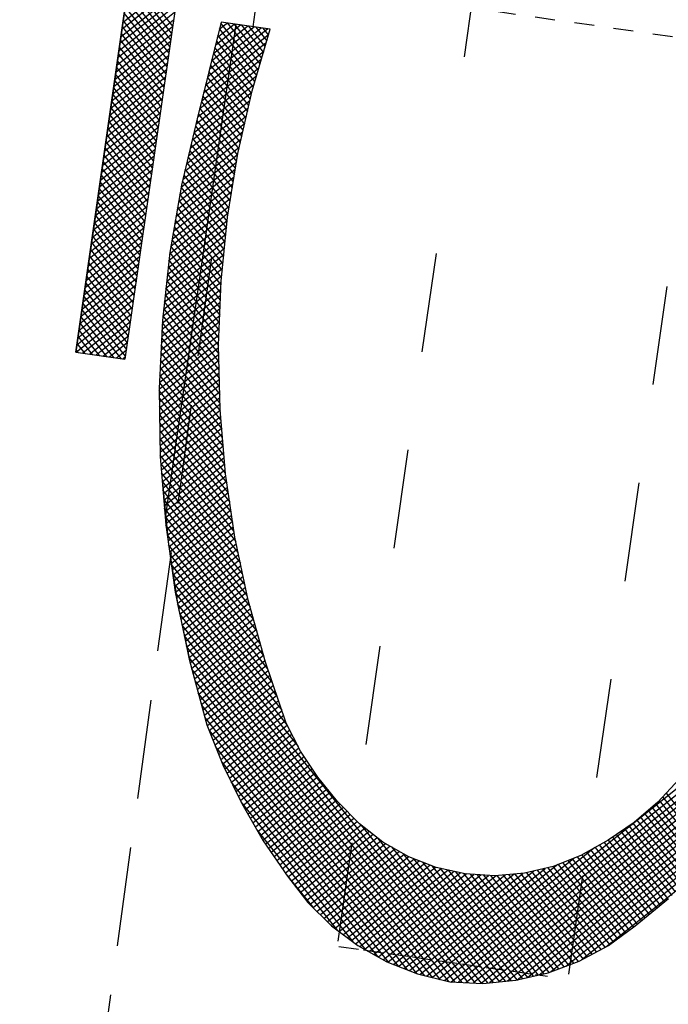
# Model space of a CAD drawing. Extents: x 459406 to 461721, y 413308 to 423218.
# Tile 20 of 256: x 460979 to 460993, y 413894 to 413914. Entities that reach past the tile are written whole.
import ezdxf

# ---------------------------------------------------------------- set-up
doc = ezdxf.new("R2010")
doc.units = 0
doc.header["$LTSCALE"] = 2
doc.header["$MEASUREMENT"] = 0
for name, pattern in [('AUSGEZOGEN', [0]), ('GESTRICH-X2', [1.5, 1, -0.5]), ('LT02', [0.4, 0.2, -0.2]), ('LT12', [0.25, 0.2, -0.05]), ('STRICHPT-X3', [3, 1.5, -0.75, 0, -0.75])]:
    doc.linetypes.add(name, pattern=pattern)
for name, color, linetype in [('ACHSE', 1, 'STRICHPT-X3'), ('FBR', 8, 'CONTINUOUS'), ('LAGEPLAN', 15, 'AUSGEZOGEN'), ('NBS-TRASSE', 7, 'CONTINUOUS')]:
    doc.layers.add(name, color=color, linetype=linetype)

msp = doc.modelspace()

# ---------------------------------------------------------------- linework, layer by layer
at = {"layer": 'ACHSE', "flags": 128}
msp.add_lwpolyline([(460985.548, 416976.25), (460982.742, 416926.329), (460979.936, 416876.407), (460977.13, 416826.486), (460974.324, 416776.565), (460971.518, 416726.644), (460968.712, 416676.723), (460965.906, 416626.802), (460963.1, 416576.88, 0), (460961.733, 416552.566, 0), (460960.294, 416526.959, -0.000009), (460958.89, 416501.998, 0.00001), (460957.487, 416477.038, 0.000001), (460956.785, 416464.557, -0.000001), (460956.084, 416452.077), (460954.681, 416427.117), (460953.278, 416402.156), (460951.875, 416377.196, 0.000027), (460951.185, 416364.909, -0.000114), (460950.495, 416352.621, -0.000169), (460950.493, 416352.583, 0.000019), (460950.473, 416352.235, 0.002347), (460949.964, 416342.501, 0.0015), (460949.285, 416327.263, 0.002663), (460948.888, 416316.296, 0.002084), (460948.513, 416302.275, 0.002087), (460948.283, 416289.783, 0.002085), (460948.158, 416277.278, 0.002085), (460948.137, 416264.779, 0.002085), (460948.22, 416252.279, 0.002086), (460948.407, 416239.774, 0.002088), (460948.699, 416227.283, 0.002084), (460949.095, 416214.794, 0.002083), (460949.595, 416202.3, 0.002081), (460950.199, 416189.812, 0.002082), (460950.907, 416177.335, 0.002086), (460951.719, 416164.862, 0.002086), (460952.635, 416152.395, 0.002087), (460953.654, 416139.944, 0.002084), (460954.779, 416127.487, 0.002085), (460956.008, 416115.039, 0.002088), (460957.338, 416102.619, 0.002086), (460958.772, 416090.211, 0.002083), (460960.312, 416077.796, 0.002082), (460961.956, 416065.389, 0.002087), (460963.699, 416053.027, 0.002086), (460965.546, 416040.675, 0.002083), (460967.499, 416028.318, 0.00208), (460969.554, 416015.985, 0.002081), (460971.71, 416003.675, 0.002087), (460973.97, 415991.377, 0.002089), (460976.331, 415979.107, 0.002087), (460978.792, 415966.867, 0.002082), (460981.362, 415954.618, 0.002082), (460984.148, 415941.865, 0.002276), (460986.8, 415930.217, 0.001902), (460990.244, 415915.651, 0.002837), (460992.645, 415905.91, 0.000643), (460995.488, 415894.713, 0.001405), (460996.809, 415889.596, 0), (460998.528, 415883.015, 0.000001), (460998.872, 415881.699), (461005.191, 415857.511, 0.000017), (461008.351, 415845.417, -0.000015), (461011.511, 415833.323, -0.000002), (461014.671, 415821.229, -0.000002), (461017.83, 415809.135, -0.000001), (461020.99, 415797.041, 0.000005), (461024.149, 415784.946), (461030.468, 415760.758), (461036.787, 415736.57, 0.000028), (461038.983, 415728.166, -0.000015), (461041.179, 415719.762, -0.00065), (461041.486, 415718.58, -0.000124), (461043.088, 415712.377, -0.002577), (461045.469, 415702.947, -0.001641), (461049.083, 415688.106, -0.002531), (461051.665, 415677.106, -0.002087), (461054.672, 415663.739, -0.002079), (461057.313, 415651.527, -0.002077), (461059.854, 415639.283, -0.002078), (461062.295, 415627.009, -0.002083), (461064.629, 415614.743, -0.002085), (461066.86, 415602.46, -0.00208), (461068.994, 415590.128, -0.00208), (461071.024, 415577.786, -0.002082), (461072.949, 415565.443, -0.002086), (461074.772, 415553.076, -0.002086), (461076.492, 415540.695, -0.002081), (461078.107, 415528.309, -0.002078), (461079.622, 415515.892, -0.00208), (461081.034, 415503.452, -0.002087), (461082.339, 415491.041, -0.002085), (461083.54, 415478.621, -0.002078), (461084.641, 415466.147, -0.002076), (461085.638, 415453.67, -0.002082), (461086.529, 415441.219, -0.002088), (461087.317, 415428.753, -0.002085), (461088.001, 415416.263, -0.002081), (461088.581, 415403.772, -0.002082), (461089.057, 415391.285, -0.00208), (461089.429, 415378.795, -0.002078), (461089.697, 415366.294, -0.002082), (461089.861, 415353.787, -0.002085), (461089.921, 415341.295, -0.002085), (461089.877, 415328.803, -0.002082), (461089.728, 415316.296, -0.002078), (461089.475, 415303.794, -0.00208), (461089.119, 415291.304, -0.002082), (461088.658, 415278.809, -0.002084), (461088.094, 415266.325, -0.002082), (461087.426, 415253.85, -0.00208), (461086.653, 415241.367, -0.002079), (461085.777, 415228.897, -0.00208), (461084.797, 415216.436, -0.002085), (461083.633, 415203.064, -0.002418), (461082.526, 415191.54, -0.001753), (461080.941, 415176.374, -0.002741), (461079.84, 415166.685, -0.000279), (461078.804, 415158.036, -0.000933), (461078.489, 415155.455, -0.000004), (461077.263, 415145.575, -0.00001), (461076.803, 415141.87), (461073.723, 415117.061, 0.000001), (461071.82, 415101.734, 0.000001), (461070.643, 415092.251, 0.000018), (461069.104, 415079.846, -0.000014), (461067.564, 415067.441, -0.000008), (461066.024, 415055.036, 0.000011), (461064.484, 415042.632), (461058.325, 414993.013), (461052.166, 414943.394, -0.000009), (461049.086, 414918.584, 0.000009), (461046.006, 414893.774), (461039.847, 414844.155), (461033.688, 414794.536), (461027.529, 414744.917, -0.00001), (461024.449, 414720.107, 0.00001), (461021.369, 414695.298, 0.000001), (461018.29, 414670.488, -0.000001), (461015.21, 414645.678, 0), (461011.182, 414613.231, -0.000001), (461009.051, 414596.059, -0.000009), (461005.971, 414571.249, 0.00001), (461002.891, 414546.44), (460996.732, 414496.821), (460990.573, 414447.202), (460984.414, 414397.583, -0.000009), (460981.334, 414372.773, 0.000009), (460978.254, 414347.963), (460972.095, 414298.344), (460965.936, 414248.725), (460959.777, 414199.106, -0.00001), (460956.697, 414174.297, 0.00001), (460953.617, 414149.487, 0.000001), (460950.537, 414124.677, -0.000001), (460947.458, 414099.867, 0), (460943.43, 414067.42, -0.000001), (460941.299, 414050.248, -0.000009), (460938.219, 414025.438, 0.00001), (460935.139, 414000.629), (460928.98, 413951.01), (460922.821, 413901.391, 0.000001), (460919.742, 413876.581, -0.000001), (460916.662, 413851.771, -0.00001), (460913.582, 413826.961, 0.00001), (460910.502, 413802.152), (460904.343, 413752.533), (460898.184, 413702.914), (460892.025, 413653.295, -0.00001), (460888.945, 413628.486, 0.00001), (460885.865, 413603.676, 0.000001), (460882.785, 413578.866, -0.000001), (460879.706, 413554.056, 0), (460875.678, 413521.609, -0.000001), (460873.547, 413504.437, -0.000009), (460870.467, 413479.628, 0.00001), (460867.387, 413454.818), (460861.228, 413405.199), (460855.069, 413355.58, -0.000004), (460853.233, 413340.792, -0.000002), (460849.402, 413309.93)], format="xyb", dxfattribs=at)
at = {"layer": 'FBR'}
for points in [[(461019.632, 414695.514, 0.000001), (461016.553, 414670.704)], [(461023.106, 414695.082, 0.000001), (461020.026, 414670.272)], [(461038.488, 414693.173, 0.000001), (461035.408, 414668.363)], [(460985.9, 414549.589, 0), (460985.772, 414548.565), (460979.613, 414498.946), (460973.454, 414449.327), (460967.295, 414399.708, -0.000009), (460964.215, 414374.898, 0.000009), (460961.135, 414350.088), (460954.976, 414300.469), (460948.817, 414250.85), (460942.658, 414201.231, -0.00001), (460939.578, 414176.422, 0.00001), (460936.498, 414151.612, 0.000001), (460933.419, 414126.802), (460930.339, 414101.992), (460926.312, 414069.544), (460924.18, 414052.373, -0.000009), (460921.1, 414027.564, 0.00001), (460918.02, 414002.754), (460911.861, 413953.135), (460905.702, 413903.516, 0.000001), (460902.623, 413878.706, -0.000001), (460899.543, 413853.896, -0.00001), (460896.463, 413829.087, 0.00001), (460893.383, 413804.277)], [(460988.836, 414447.418), (460982.677, 414397.799, -0.000009), (460979.597, 414372.989, 0.000009), (460976.517, 414348.179), (460970.358, 414298.56), (460964.199, 414248.941), (460958.04, 414199.322, -0.00001), (460954.96, 414174.512, 0.00001), (460951.88, 414149.703, 0.000001), (460948.801, 414124.893), (460945.721, 414100.083), (460941.694, 414067.635), (460939.562, 414050.464, -0.000009), (460936.482, 414025.654, 0.00001), (460933.402, 414000.845), (460927.243, 413951.226), (460921.084, 413901.607, 0.000001), (460918.005, 413876.797, -0.000001), (460914.925, 413851.987, -0.00001), (460911.845, 413827.177, 0.00001), (460908.765, 413802.368)], [(460992.31, 414446.986), (460986.151, 414397.367, -0.000009), (460983.071, 414372.557, 0.000009), (460979.991, 414347.747), (460973.832, 414298.128), (460967.673, 414248.509), (460961.514, 414198.89, -0.00001), (460958.434, 414174.081, 0.00001), (460955.354, 414149.271, 0.000001), (460952.274, 414124.461), (460949.195, 414099.651), (460945.167, 414067.204), (460943.036, 414050.032, -0.000009), (460939.956, 414025.223, 0.00001), (460936.876, 414000.413), (460930.717, 413950.794), (460924.558, 413901.175, 0.000001), (460921.478, 413876.365, -0.000001), (460918.399, 413851.555, -0.00001), (460915.319, 413826.746, 0.00001), (460912.239, 413801.936)], [(461007.692, 414445.077), (461001.533, 414395.458, -0.000009), (460998.453, 414370.648, 0.000009), (460995.373, 414345.838), (460989.214, 414296.219), (460983.055, 414246.6), (460976.896, 414196.981, -0.00001), (460973.816, 414172.171, 0.00001), (460970.736, 414147.362, 0.000001), (460967.656, 414122.552), (460964.577, 414097.742), (460960.549, 414065.295), (460958.418, 414048.123, -0.000009), (460955.338, 414023.313, 0.00001), (460952.258, 413998.504), (460946.099, 413948.885), (460939.94, 413899.266, 0.000001), (460936.86, 413874.456, -0.000001), (460933.781, 413849.646, -0.00001), (460930.701, 413824.836, 0.00001), (460927.621, 413800.027)]]:
    msp.add_lwpolyline(points, format="xyb", dxfattribs=at)
at = {"layer": 'LAGEPLAN'}
for p, q in [((460980.601, 413907.078), (460991.492, 413983.304)), ((460992.482, 413983.163), (460981.59, 413906.937)), ((460984.171, 413913.639), (460994.072, 413982.936)), ((460982.403, 413919.696), (460980.989, 413909.795)), ((460981.551, 413913.732), (460982.692, 413914.646)), ((460982.53, 413913.511), (460981.673, 413914.581)), ((460981.692, 413914.717), (460982.549, 413913.647)), ((460982.671, 413914.501), (460981.531, 413913.587)), ((460981.653, 413914.445), (460982.51, 413913.376)), ((460982.63, 413914.212), (460981.489, 413913.298)), ((460981.51, 413913.443), (460982.65, 413914.356)), ((460981.614, 413914.174), (460982.471, 413913.104)), ((460982.491, 413913.24), (460981.634, 413914.31)), ((460981.469, 413913.153), (460982.609, 413914.067)), ((460982.452, 413912.968), (460981.595, 413914.038)), ((460981.427, 413912.864), (460982.568, 413913.778)), ((460982.588, 413913.922), (460981.448, 413913.009)), ((460981.576, 413913.902), (460982.433, 413912.833)), ((460982.547, 413913.633), (460981.407, 413912.719)), ((460981.537, 413913.631), (460982.394, 413912.561)), ((460982.413, 413912.697), (460981.556, 413913.767)), ((460983.821, 413913.687), (460982.406, 413903.788)), ((460983.527, 413913.731), (460983.046, 413911.78)), ((460984.471, 413913.597), (460983.254, 413912.622)), ((460983.293, 413912.781), (460984.335, 413913.616)), ((460984.199, 413913.635), (460983.333, 413912.941)), ((460983.372, 413913.101), (460984.064, 413913.655)), ((460983.928, 413913.674), (460983.411, 413913.26)), ((460983.451, 413913.42), (460983.792, 413913.693)), ((460983.656, 413913.713), (460983.49, 413913.58)), ((460983.493, 413913.59), (460984.243, 413912.654)), ((460984.277, 413912.771), (460983.523, 413913.713)), ((460984.518, 413913.59), (460983.527, 413913.731)), ((460983.65, 413913.714), (460984.311, 413912.888)), ((460984.346, 413913.005), (460983.795, 413913.693)), ((460983.939, 413913.672), (460984.38, 413913.122)), ((460984.415, 413913.239), (460984.084, 413913.652)), ((460984.152, 413912.346), (460984.518, 413913.59)), ((460984.229, 413913.631), (460984.449, 413913.356)), ((460984.483, 413913.473), (460984.373, 413913.611)), ((460981.386, 413912.575), (460982.526, 413913.488)), ((460982.375, 413912.425), (460981.517, 413913.495)), ((460983.215, 413912.462), (460984.485, 413913.48)), ((460984.208, 413912.537), (460983.462, 413913.468)), ((460981.345, 413912.285), (460982.485, 413913.199)), ((460982.506, 413913.344), (460981.365, 413912.43)), ((460982.336, 413912.154), (460981.479, 413913.224)), ((460981.498, 413913.36), (460982.355, 413912.29)), ((460984.436, 413913.312), (460983.175, 413912.302)), ((460984.142, 413912.3), (460983.402, 413913.223)), ((460983.432, 413913.346), (460984.174, 413912.42)), ((460982.464, 413913.054), (460981.324, 413912.14)), ((460981.459, 413913.088), (460982.316, 413912.018)), ((460983.136, 413912.143), (460984.387, 413913.145)), ((460983.372, 413913.101), (460984.113, 413912.176)), ((460981.303, 413911.996), (460982.444, 413912.909)), ((460981.42, 413912.817), (460982.278, 413911.747)), ((460982.297, 413911.883), (460981.44, 413912.952)), ((460983.057, 413911.823), (460984.288, 413912.81)), ((460984.338, 413912.977), (460983.097, 413911.983)), ((460983.312, 413912.856), (460984.057, 413911.927)), ((460984.085, 413912.051), (460983.342, 413912.979)), ((460981.262, 413911.706), (460982.402, 413912.62)), ((460982.423, 413912.765), (460981.282, 413911.851)), ((460982.258, 413911.611), (460981.401, 413912.681)), ((460984.239, 413912.642), (460983.019, 413911.665)), ((460983.251, 413912.612), (460984, 413911.677)), ((460984.028, 413911.802), (460983.282, 413912.734)), ((460982.382, 413912.475), (460981.241, 413911.562)), ((460982.219, 413911.34), (460981.362, 413912.409)), ((460981.382, 413912.545), (460982.239, 413911.475)), ((460982.981, 413911.506), (460984.19, 413912.475)), ((460983.972, 413911.553), (460983.221, 413912.49)), ((460981.22, 413911.417), (460982.361, 413912.331)), ((460981.343, 413912.274), (460982.2, 413911.204)), ((460984.144, 413912.31), (460982.943, 413911.348)), ((460983.915, 413911.304), (460983.161, 413912.245)), ((460983.191, 413912.367), (460983.943, 413911.428)), ((460983.865, 413911.082), (460984.152, 413912.346)), ((460981.179, 413911.128), (460982.32, 413912.041)), ((460982.34, 413912.186), (460981.2, 413911.272)), ((460981.304, 413912.002), (460982.161, 413910.933)), ((460982.181, 413911.068), (460981.323, 413912.138)), ((460984.073, 413911.996), (460982.868, 413911.031)), ((460982.906, 413911.19), (460984.108, 413912.153)), ((460983.86, 413911.053), (460983.101, 413912)), ((460983.131, 413912.123), (460983.887, 413911.179)), ((460982.299, 413911.897), (460981.158, 413910.983)), ((460982.142, 413910.797), (460981.285, 413911.867)), ((460982.83, 413910.873), (460984.037, 413911.84)), ((460983.071, 413911.878), (460983.838, 413910.92)), ((460982.258, 413911.607), (460981.117, 413910.694)), ((460981.138, 413910.838), (460982.278, 413911.752)), ((460982.103, 413910.525), (460981.246, 413911.595)), ((460981.265, 413911.731), (460982.122, 413910.661)), ((460983.046, 413911.78), (460982.728, 413910.442)), ((460984.001, 413911.683), (460982.792, 413910.714)), ((460983.011, 413911.632), (460983.795, 413910.654)), ((460983.816, 413910.787), (460983.041, 413911.756)), ((460981.096, 413910.549), (460982.237, 413911.463)), ((460981.227, 413911.459), (460982.084, 413910.39)), ((460982.755, 413910.556), (460983.966, 413911.526)), ((460983.773, 413910.522), (460982.982, 413911.509)), ((460982.216, 413911.318), (460981.076, 413910.404)), ((460982.064, 413910.254), (460981.207, 413911.324)), ((460982.694, 413910.252), (460983.894, 413911.213)), ((460983.93, 413911.37), (460982.72, 413910.4)), ((460983.73, 413910.256), (460982.923, 413911.262)), ((460982.952, 413911.386), (460983.751, 413910.389)), ((460982.175, 413911.028), (460981.034, 413910.115)), ((460981.055, 413910.259), (460982.196, 413911.173)), ((460982.025, 413909.982), (460981.168, 413911.052)), ((460981.188, 413911.188), (460982.045, 413910.118)), ((460983.861, 413911.058), (460982.669, 413910.103)), ((460983.686, 413909.99), (460982.864, 413911.016)), ((460982.894, 413911.139), (460983.708, 413910.123)), ((460983.655, 413909.802), (460983.865, 413911.082)), ((460981.014, 413909.97), (460982.154, 413910.884)), ((460981.149, 413910.916), (460982.006, 413909.847)), ((460982.643, 413909.954), (460983.837, 413910.91)), ((460982.835, 413910.893), (460983.664, 413909.858)), ((460982.134, 413910.739), (460980.993, 413909.825)), ((460981.11, 413910.645), (460981.967, 413909.575)), ((460981.987, 413909.711), (460981.13, 413910.781)), ((460982.591, 413909.656), (460983.788, 413910.615)), ((460983.812, 413910.763), (460982.617, 413909.805)), ((460982.776, 413910.646), (460983.633, 413909.577)), ((460983.647, 413909.719), (460982.806, 413910.769)), ((460982.092, 413910.45), (460980.952, 413909.536)), ((460980.972, 413909.681), (460982.113, 413910.594)), ((460981.948, 413909.439), (460981.091, 413910.509)), ((460982.728, 413910.442), (460982.493, 413909.087)), ((460983.764, 413910.468), (460982.566, 413909.508)), ((460983.618, 413909.435), (460982.747, 413910.523)), ((460980.931, 413909.391), (460982.071, 413910.305)), ((460981.909, 413909.168), (460981.052, 413910.238)), ((460981.071, 413910.374), (460981.928, 413909.304)), ((460982.54, 413909.359), (460983.74, 413910.32)), ((460983.59, 413909.151), (460982.697, 413910.265)), ((460982.72, 413910.397), (460983.604, 413909.293)), ((460980.89, 413909.102), (460982.03, 413910.016)), ((460982.051, 413910.16), (460980.91, 413909.247)), ((460981.033, 413910.102), (460981.89, 413909.032)), ((460982.49, 413909.063), (460983.692, 413910.025)), ((460983.716, 413910.173), (460982.514, 413909.21)), ((460982.674, 413910.134), (460983.576, 413909.009)), ((460982.009, 413909.871), (460980.869, 413908.957)), ((460980.994, 413909.831), (460981.851, 413908.761)), ((460981.87, 413908.897), (460981.013, 413909.966)), ((460983.668, 413909.878), (460982.475, 413908.922)), ((460982.629, 413909.871), (460983.547, 413908.724)), ((460983.561, 413908.866), (460982.651, 413910.002)), ((460980.989, 413909.795), (460980.601, 413907.078)), ((460980.848, 413908.812), (460981.989, 413909.726)), ((460981.831, 413908.625), (460980.974, 413909.695)), ((460982.459, 413908.782), (460983.648, 413909.734)), ((460982.583, 413909.608), (460983.523, 413908.435)), ((460983.533, 413908.582), (460982.606, 413909.739)), ((460983.526, 413908.513), (460983.655, 413909.802)), ((460980.807, 413908.523), (460981.947, 413909.437)), ((460981.968, 413909.581), (460980.828, 413908.668)), ((460981.793, 413908.354), (460980.936, 413909.423)), ((460980.955, 413909.559), (460981.812, 413908.489)), ((460982.429, 413908.501), (460983.62, 413909.456)), ((460983.634, 413909.595), (460982.444, 413908.641)), ((460983.517, 413908.282), (460982.56, 413909.476)), ((460981.927, 413909.292), (460980.786, 413908.378)), ((460980.916, 413909.288), (460981.773, 413908.218)), ((460983.606, 413909.316), (460982.413, 413908.36)), ((460983.505, 413907.977), (460982.515, 413909.213)), ((460982.537, 413909.345), (460983.511, 413908.13)), ((460980.766, 413908.234), (460981.906, 413909.147)), ((460980.877, 413909.016), (460981.734, 413907.947)), ((460981.754, 413908.082), (460980.897, 413909.152)), ((460982.493, 413909.087), (460982.343, 413907.72)), ((460983.579, 413909.038), (460982.383, 413908.08)), ((460982.398, 413908.22), (460983.593, 413909.177)), ((460982.492, 413909.082), (460983.499, 413907.825)), ((460980.724, 413907.944), (460981.865, 413908.858)), ((460981.885, 413909.003), (460980.745, 413908.089)), ((460981.715, 413907.811), (460980.858, 413908.881)), ((460982.367, 413907.939), (460983.565, 413908.898)), ((460983.493, 413907.672), (460982.477, 413908.941)), ((460981.844, 413908.713), (460980.704, 413907.8)), ((460980.839, 413908.745), (460981.696, 413907.675)), ((460982.341, 413907.662), (460983.537, 413908.62)), ((460983.551, 413908.759), (460982.352, 413907.799)), ((460983.481, 413907.367), (460982.446, 413908.659)), ((460982.461, 413908.8), (460983.487, 413907.519)), ((460981.803, 413908.424), (460980.662, 413907.51)), ((460980.683, 413907.655), (460981.823, 413908.569)), ((460980.8, 413908.473), (460981.657, 413907.404)), ((460981.676, 413907.539), (460980.819, 413908.609)), ((460983.525, 413908.482), (460982.334, 413907.529)), ((460982.431, 413908.519), (460983.476, 413907.214)), ((460983.476, 413907.217), (460983.526, 413908.513)), ((460980.642, 413907.366), (460981.782, 413908.279)), ((460981.638, 413907.268), (460980.78, 413908.338)), ((460982.328, 413907.395), (460983.52, 413908.35)), ((460982.4, 413908.237), (460983.483, 413906.885)), ((460983.48, 413907.049), (460982.415, 413908.378)), ((460981.761, 413908.135), (460980.621, 413907.221)), ((460981.599, 413906.996), (460980.742, 413908.066)), ((460980.761, 413908.202), (460981.618, 413907.132)), ((460982.316, 413907.129), (460983.509, 413908.085)), ((460983.514, 413908.218), (460982.322, 413907.262)), ((460983.487, 413906.72), (460982.384, 413908.096)), ((460980.603, 413907.078), (460981.741, 413907.99)), ((460980.722, 413907.93), (460981.509, 413906.949)), ((460981.72, 413907.845), (460980.738, 413907.059)), ((460982.303, 413906.863), (460983.499, 413907.821)), ((460983.504, 413907.953), (460982.31, 413906.996)), ((460982.369, 413907.956), (460983.491, 413906.555)), ((460980.684, 413907.659), (460981.219, 413906.99)), ((460981.364, 413906.969), (460980.703, 413907.795)), ((460980.874, 413907.039), (460981.699, 413907.7)), ((460982.343, 413907.72), (460982.279, 413906.346)), ((460983.494, 413907.689), (460982.297, 413906.73)), ((460982.341, 413907.671), (460983.499, 413906.226)), ((460983.495, 413906.39), (460982.354, 413907.815)), ((460981.075, 413907.011), (460980.664, 413907.523)), ((460981.679, 413907.556), (460981.01, 413907.02)), ((460983.484, 413907.424), (460982.285, 413906.464)), ((460982.291, 413906.597), (460983.489, 413907.556)), ((460983.503, 413906.061), (460982.334, 413907.52)), ((460980.785, 413907.052), (460980.625, 413907.252)), ((460980.645, 413907.388), (460980.93, 413907.031)), ((460981.146, 413907.001), (460981.658, 413907.411)), ((460981.637, 413907.266), (460981.281, 413906.981)), ((460982.28, 413906.331), (460983.478, 413907.292)), ((460982.327, 413907.369), (460983.508, 413905.894)), ((460980.601, 413907.078), (460981.59, 413906.937)), ((460980.606, 413907.116), (460980.641, 413907.073)), ((460981.417, 413906.962), (460981.617, 413907.122)), ((460983.477, 413907.163), (460982.282, 413906.205)), ((460982.284, 413906.078), (460983.48, 413907.037)), ((460982.313, 413907.066), (460983.539, 413905.536)), ((460983.523, 413905.715), (460982.32, 413907.217)), ((460983.506, 413905.921), (460983.476, 413907.217)), ((460981.596, 413906.977), (460981.553, 413906.943)), ((460983.483, 413906.911), (460982.286, 413905.952)), ((460983.554, 413905.357), (460982.306, 413906.915)), ((460982.288, 413905.825), (460983.486, 413906.785)), ((460983.489, 413906.659), (460982.29, 413905.699)), ((460982.299, 413906.764), (460983.569, 413905.178)), ((460982.285, 413906.462), (460983.599, 413904.821)), ((460983.584, 413905), (460982.292, 413906.613)), ((460982.292, 413905.572), (460983.492, 413906.534)), ((460982.279, 413906.346), (460982.301, 413904.971)), ((460983.615, 413904.642), (460982.28, 413906.308)), ((460983.494, 413906.408), (460982.294, 413905.446)), ((460982.296, 413905.319), (460983.497, 413906.282)), ((460982.283, 413906.144), (460983.643, 413904.447)), ((460983.5, 413906.156), (460982.298, 413905.193)), ((460983.672, 413904.251), (460982.285, 413905.981)), ((460982.3, 413905.066), (460983.503, 413906.03)), ((460983.507, 413905.905), (460982.304, 413904.941)), ((460983.616, 413904.629), (460983.506, 413905.921)), ((460982.288, 413905.818), (460983.701, 413904.055)), ((460983.73, 413903.858), (460982.29, 413905.655)), ((460982.313, 413904.821), (460983.517, 413905.785)), ((460983.528, 413905.666), (460982.323, 413904.7)), ((460982.293, 413905.492), (460983.759, 413903.662)), ((460982.332, 413904.58), (460983.538, 413905.546)), ((460983.788, 413903.466), (460982.296, 413905.329)), ((460983.548, 413905.426), (460982.342, 413904.459)), ((460982.351, 413904.339), (460983.558, 413905.306)), ((460982.298, 413905.165), (460983.823, 413903.262)), ((460983.568, 413905.186), (460982.361, 413904.218)), ((460982.37, 413904.098), (460983.579, 413905.066)), ((460983.869, 413903.044), (460982.301, 413905.002)), ((460982.301, 413904.971), (460982.41, 413903.601)), ((460983.589, 413904.946), (460982.38, 413903.977)), ((460982.313, 413904.827), (460983.915, 413902.827)), ((460983.961, 413902.61), (460982.327, 413904.65)), ((460982.389, 413903.857), (460983.599, 413904.826)), ((460983.609, 413904.706), (460982.399, 413903.736)), ((460982.341, 413904.473), (460984.007, 413902.392)), ((460982.408, 413903.616), (460983.622, 413904.588)), ((460983.639, 413904.473), (460982.424, 413903.5)), ((460983.805, 413903.347), (460983.616, 413904.629)), ((460982.344, 413904.437), (460982.465, 413903.202)), ((460984.053, 413902.175), (460982.355, 413904.295)), ((460982.44, 413903.385), (460983.656, 413904.359)), ((460982.369, 413904.118), (460984.111, 413901.943)), ((460983.673, 413904.244), (460982.457, 413903.27)), ((460982.473, 413903.155), (460983.69, 413904.13)), ((460984.179, 413901.698), (460982.383, 413903.94)), ((460983.706, 413904.015), (460982.489, 413903.04)), ((460982.506, 413902.925), (460983.723, 413903.9)), ((460982.397, 413903.763), (460984.246, 413901.454)), ((460983.74, 413903.786), (460982.522, 413902.81)), ((460982.538, 413902.695), (460983.757, 413903.671)), ((460982.41, 413903.601), (460982.603, 413902.239)), ((460984.314, 413901.21), (460982.412, 413903.584)), ((460983.774, 413903.557), (460982.555, 413902.58)), ((460982.44, 413903.389), (460984.382, 413900.965)), ((460982.571, 413902.465), (460983.791, 413903.442)), ((460983.809, 413903.328), (460982.587, 413902.35)), ((460984.074, 413902.078), (460983.805, 413903.347)), ((460982.465, 413903.202), (460982.656, 413901.976)), ((460984.462, 413900.705), (460982.467, 413903.195)), ((460982.604, 413902.235), (460983.832, 413903.219)), ((460983.855, 413903.109), (460982.627, 413902.125)), ((460982.495, 413903.001), (460984.559, 413900.424)), ((460982.649, 413902.015), (460983.879, 413903)), ((460983.902, 413902.89), (460982.672, 413901.905)), ((460984.656, 413900.143), (460982.523, 413902.806)), ((460982.695, 413901.795), (460983.925, 413902.781)), ((460983.948, 413902.671), (460982.717, 413901.685)), ((460982.55, 413902.612), (460984.753, 413899.862)), ((460982.74, 413901.575), (460983.971, 413902.562)), ((460984.86, 413899.569), (460982.578, 413902.417)), ((460983.995, 413902.452), (460982.763, 413901.465)), ((460982.785, 413901.355), (460984.018, 413902.342)), ((460982.603, 413902.239), (460982.881, 413900.893)), ((460982.607, 413902.221), (460985.083, 413899.13)), ((460984.041, 413902.233), (460982.808, 413901.245)), ((460982.831, 413901.135), (460984.064, 413902.123)), ((460984.419, 413900.829), (460984.074, 413902.078)), ((460988.778, 413894.358), (460982.651, 413902.006)), ((460982.656, 413901.976), (460982.916, 413900.763)), ((460984.091, 413902.017), (460982.854, 413901.025)), ((460982.876, 413900.915), (460984.12, 413901.912)), ((460982.696, 413901.79), (460988.645, 413894.364)), ((460984.149, 413901.807), (460982.904, 413900.809)), ((460982.932, 413900.704), (460984.178, 413901.702)), ((460988.513, 413894.369), (460982.74, 413901.575)), ((460984.207, 413901.597), (460982.961, 413900.599)), ((460982.99, 413900.494), (460984.236, 413901.492)), ((460982.785, 413901.36), (460988.38, 413894.375)), ((460984.265, 413901.387), (460983.018, 413900.389)), ((460983.047, 413900.283), (460984.294, 413901.282)), ((460988.248, 413894.38), (460982.829, 413901.144)), ((460984.323, 413901.177), (460983.076, 413900.178)), ((460982.873, 413900.929), (460988.111, 413894.392)), ((460982.881, 413900.893), (460983.243, 413899.566)), ((460983.104, 413900.073), (460984.352, 413901.073)), ((460984.381, 413900.968), (460983.133, 413899.968)), ((460982.916, 413900.763), (460983.243, 413899.566)), ((460987.951, 413894.431), (460982.936, 413900.691)), ((460983.162, 413899.863), (460984.41, 413900.863)), ((460984.443, 413900.761), (460983.19, 413899.758)), ((460984.842, 413899.603), (460984.419, 413900.829)), ((460987.91, 413894.441), (460995.839, 413900.794)), ((460983.219, 413899.652), (460984.477, 413900.661)), ((460984.512, 413900.56), (460983.25, 413899.549)), ((460995.748, 413900.593), (460988.032, 413894.411)), ((460983.002, 413900.448), (460987.791, 413894.471)), ((460983.288, 413899.452), (460984.547, 413900.46)), ((460984.581, 413900.359), (460983.327, 413899.355)), ((460988.158, 413894.384), (460995.657, 413900.392)), ((460987.631, 413894.51), (460983.068, 413900.206)), ((460983.366, 413899.258), (460984.616, 413900.259)), ((460984.651, 413900.159), (460983.405, 413899.161)), ((460995.542, 413900.171), (460988.31, 413894.378)), ((460983.134, 413899.963), (460987.468, 413894.554)), ((460983.444, 413899.063), (460984.685, 413900.058)), ((460984.72, 413899.958), (460983.482, 413898.966)), ((460988.462, 413894.371), (460995.424, 413899.948)), ((460987.281, 413894.628), (460983.2, 413899.721)), ((460983.521, 413898.869), (460984.755, 413899.858)), ((460984.789, 413899.757), (460983.56, 413898.772)), ((460995.306, 413899.726), (460988.614, 413894.365)), ((460983.243, 413899.566), (460983.564, 413898.761)), ((460983.604, 413898.68), (460984.824, 413899.657)), ((460984.864, 413899.561), (460983.649, 413898.587)), ((460985.129, 413899.04), (460984.842, 413899.603)), ((460988.767, 413894.359), (460995.187, 413899.503)), ((460983.289, 413899.451), (460987.093, 413894.702)), ((460983.694, 413898.495), (460984.91, 413899.47)), ((460984.957, 413899.379), (460983.739, 413898.403)), ((460983.783, 413898.311), (460985.003, 413899.288)), ((460986.906, 413894.776), (460983.416, 413899.131)), ((460985.049, 413899.197), (460983.828, 413898.218)), ((460983.873, 413898.126), (460985.096, 413899.106)), ((460995.069, 413899.28), (460988.94, 413894.37)), ((460985.144, 413899.017), (460983.918, 413898.034)), ((460983.965, 413897.944), (460985.199, 413898.932)), ((460985.474, 413898.51), (460985.129, 413899.04)), ((460989.121, 413894.387), (460994.935, 413899.044)), ((460983.544, 413898.812), (460986.682, 413894.895)), ((460983.564, 413898.761), (460983.943, 413897.982)), ((460985.254, 413898.848), (460984.016, 413897.856)), ((460984.067, 413897.769), (460985.309, 413898.764)), ((460994.78, 413898.792), (460989.302, 413894.404)), ((460985.364, 413898.68), (460984.117, 413897.681)), ((460984.168, 413897.594), (460985.418, 413898.595)), ((460985.473, 413898.511), (460984.219, 413897.506)), ((460985.872, 413898.02), (460985.474, 413898.51)), ((460989.486, 413894.423), (460994.626, 413898.54)), ((460986.45, 413895.025), (460983.73, 413898.42)), ((460984.269, 413897.419), (460985.536, 413898.434)), ((460985.599, 413898.356), (460984.32, 413897.331)), ((460992.762, 413898.472), (460992.329, 413898.011)), ((460984.371, 413897.244), (460985.662, 413898.278)), ((460985.725, 413898.201), (460984.426, 413897.16)), ((460984.483, 413897.077), (460985.788, 413898.123)), ((460994.471, 413898.289), (460989.711, 413894.475)), ((460993.395, 413896.911), (460992.429, 413898.118)), ((460992.498, 413898.192), (460993.463, 413896.986)), ((460983.928, 413898.013), (460986.192, 413895.187)), ((460983.943, 413897.982), (460984.378, 413897.231)), ((460985.851, 413898.045), (460984.539, 413896.994)), ((460984.595, 413896.911), (460985.92, 413897.972)), ((460985.991, 413897.901), (460984.652, 413896.828)), ((460986.32, 413897.574), (460985.872, 413898.02)), ((460989.935, 413894.526), (460994.317, 413898.037)), ((460992.329, 413898.011), (460991.85, 413897.599)), ((460992.211, 413897.91), (460993.191, 413896.686)), ((460993.259, 413896.761), (460992.287, 413897.975)), ((460992.36, 413898.044), (460993.327, 413896.836)), ((460984.708, 413896.745), (460986.063, 413897.83)), ((460986.134, 413897.759), (460984.765, 413896.662)), ((460994.07, 413897.711), (460990.173, 413894.589)), ((460992.975, 413896.477), (460991.983, 413897.714)), ((460992.059, 413897.78), (460993.048, 413896.546)), ((460993.12, 413896.615), (460992.135, 413897.845)), ((460984.821, 413896.579), (460986.205, 413897.688)), ((460986.277, 413897.617), (460984.878, 413896.497)), ((460984.94, 413896.418), (460986.352, 413897.549)), ((460986.789, 413897.204), (460986.32, 413897.574)), ((460986.346, 413897.553), (460988.9, 413894.366)), ((460991.85, 413897.599), (460991.33, 413897.24)), ((460991.748, 413897.529), (460992.757, 413896.269)), ((460992.83, 413896.338), (460991.83, 413897.586)), ((460991.907, 413897.649), (460992.902, 413896.407)), ((460985.871, 413895.428), (460984.252, 413897.449)), ((460986.432, 413897.486), (460985.001, 413896.339)), ((460985.062, 413896.26), (460986.513, 413897.422)), ((460986.593, 413897.358), (460985.124, 413896.181)), ((460990.475, 413894.702), (460993.802, 413897.367)), ((460992.539, 413896.061), (460991.5, 413897.358)), ((460991.583, 413897.415), (460992.612, 413896.13)), ((460992.685, 413896.199), (460991.665, 413897.472)), ((460984.378, 413897.231), (460984.865, 413896.514)), ((460985.185, 413896.102), (460986.674, 413897.295)), ((460986.754, 413897.231), (460985.246, 413896.023)), ((460985.313, 413895.949), (460986.842, 413897.174)), ((460986.936, 413897.12), (460985.385, 413895.878)), ((460989.019, 413894.377), (460986.695, 413897.278)), ((460987.308, 413896.908), (460986.789, 413897.204)), ((460986.961, 413897.106), (460989.138, 413894.388)), ((460991.33, 413897.24), (460990.775, 413896.937)), ((460992.231, 413895.806), (460991.157, 413897.146)), ((460991.247, 413897.195), (460992.308, 413895.87)), ((460992.385, 413895.934), (460991.335, 413897.244)), ((460991.418, 413897.301), (460992.462, 413895.997)), ((460985.457, 413895.807), (460987.029, 413897.067)), ((460987.122, 413897.014), (460985.528, 413895.737)), ((460985.6, 413895.666), (460987.216, 413896.96)), ((460987.31, 413896.907), (460985.672, 413895.595)), ((460989.258, 413894.399), (460987.197, 413896.971)), ((460987.865, 413896.693), (460987.308, 413896.908)), ((460991.059, 413897.092), (460987.788, 413894.472)), ((460990.775, 413896.937), (460990.221, 413896.714)), ((460990.706, 413896.91), (460991.843, 413895.49)), ((460993.404, 413896.921), (460990.795, 413894.831)), ((460991.922, 413895.552), (460990.801, 413896.951)), ((460990.89, 413897), (460991.999, 413895.615)), ((460992.076, 413895.679), (460990.979, 413897.049)), ((460991.068, 413897.097), (460992.153, 413895.743)), ((460985.744, 413895.525), (460987.417, 413896.866)), ((460987.525, 413896.824), (460985.825, 413895.462)), ((460985.908, 413895.4), (460987.633, 413896.782)), ((460987.741, 413896.741), (460985.991, 413895.338)), ((460987.406, 413896.87), (460989.377, 413894.41)), ((460990.313, 413896.751), (460987.543, 413894.532)), ((460989.494, 413894.425), (460987.592, 413896.798)), ((460987.666, 413894.502), (460990.635, 413896.881)), ((460987.778, 413896.726), (460989.602, 413894.45)), ((460990.221, 413896.714), (460989.64, 413896.575)), ((460991.438, 413895.196), (460990.222, 413896.714)), ((460990.319, 413896.753), (460991.519, 413895.255)), ((460991.6, 413895.314), (460990.416, 413896.792)), ((460990.513, 413896.831), (460991.681, 413895.372)), ((460991.762, 413895.431), (460990.609, 413896.87)), ((460984.825, 413896.574), (460985.373, 413895.89)), ((460984.865, 413896.514), (460985.274, 413895.987)), ((460986.073, 413895.276), (460987.849, 413896.699)), ((460987.972, 413896.669), (460986.156, 413895.214)), ((460986.238, 413895.152), (460988.097, 413896.641)), ((460988.222, 413896.613), (460986.326, 413895.094)), ((460986.42, 413895.042), (460988.347, 413896.585)), ((460988.476, 413896.561), (460986.514, 413894.989)), ((460986.608, 413894.936), (460988.624, 413896.551)), ((460988.772, 413896.542), (460986.703, 413894.884)), ((460986.797, 413894.831), (460988.92, 413896.532)), ((460989.073, 413896.527), (460986.894, 413894.781)), ((460987.001, 413894.738), (460989.252, 413896.542)), ((460989.431, 413896.557), (460987.108, 413894.696)), ((460987.215, 413894.654), (460989.61, 413896.572)), ((460989.83, 413896.62), (460987.323, 413894.611)), ((460987.43, 413894.569), (460990.058, 413896.675)), ((460988.448, 413896.563), (460987.865, 413896.693)), ((460989.71, 413894.474), (460987.948, 413896.674)), ((460988.104, 413896.639), (460989.818, 413894.499)), ((460989.926, 413894.524), (460988.26, 413896.605)), ((460988.416, 413896.57), (460990.034, 413894.549)), ((460989.044, 413896.524), (460988.448, 413896.563)), ((460990.141, 413894.577), (460988.555, 413896.556)), ((460988.69, 413896.547), (460990.239, 413894.614)), ((460990.338, 413894.651), (460988.825, 413896.538)), ((460988.96, 413896.53), (460990.436, 413894.688)), ((460989.64, 413896.575), (460989.044, 413896.524)), ((460990.534, 413894.725), (460989.09, 413896.528)), ((460989.21, 413896.538), (460990.633, 413894.762)), ((460990.731, 413894.799), (460989.33, 413896.549)), ((460989.45, 413896.559), (460990.822, 413894.845)), ((460990.912, 413894.894), (460989.57, 413896.569)), ((460989.684, 413896.586), (460991.001, 413894.942)), ((460991.091, 413894.99), (460989.792, 413896.611)), ((460989.899, 413896.637), (460991.181, 413895.038)), ((460991.27, 413895.086), (460990.007, 413896.663)), ((460990.115, 413896.688), (460991.357, 413895.137)), ((460991.282, 413895.092), (460992.795, 413896.305)), ((460985.274, 413895.987), (460985.75, 413895.518)), ((460991.875, 413895.513), (460992.543, 413896.065)), ((460985.75, 413895.518), (460986.285, 413895.117)), ((460991.334, 413895.121), (460991.875, 413895.513)), ((460990.746, 413894.804), (460991.334, 413895.121)), ((460986.285, 413895.117), (460986.868, 413894.791)), ((460986.868, 413894.791), (460987.489, 413894.546)), ((460990.121, 413894.569), (460990.746, 413894.804)), ((460987.489, 413894.546), (460988.137, 413894.385)), ((460989.47, 413894.419), (460990.121, 413894.569)), ((460988.137, 413894.385), (460988.805, 413894.357)), ((460988.805, 413894.357), (460989.47, 413894.419))]:
    msp.add_line(p, q, dxfattribs=at)
at = {"layer": 'LAGEPLAN', "linetype": 'LT02'}
msp.add_line((460983.52, 413914.742), (460998.27, 413912.635), dxfattribs=at)
at = {"layer": 'LAGEPLAN', "linetype": 'LT12'}
msp.add_line((460985.902, 413895.101), (460990.103, 413894.501), dxfattribs=at)
at = {"layer": 'NBS-TRASSE'}
for p, q in [((461035.924, 414245.446), (460988.425, 413913.029)), ((460987.859, 413909.069), (460987.576, 413907.089)), ((460992.511, 413908.405), (460992.228, 413906.425)), ((460987.293, 413905.11), (460987.01, 413903.13)), ((460991.945, 413904.445), (460991.662, 413902.465)), ((460986.727, 413901.15), (460986.445, 413899.17)), ((460991.38, 413900.485), (460991.097, 413898.505)), ((460986.162, 413897.19), (460985.879, 413895.21)), ((460990.814, 413896.525), (460990.531, 413894.545))]:
    msp.add_line(p, q, dxfattribs=at)
at = {"layer": 'NBS-TRASSE', "linetype": 'GESTRICH-X2', "flags": 128}
msp.add_lwpolyline([(460983.333, 413908.984), (460978.573, 413874.253), (460971.533, 413824.703), (460964.423, 413775.173), (460957.343, 413725.663), (460950.253, 413676.223), (460943.183, 413626.663), (460936.123, 413577.244), (460926.947, 413513.052)], dxfattribs=at)

doc.saveas('drawing.dxf')
